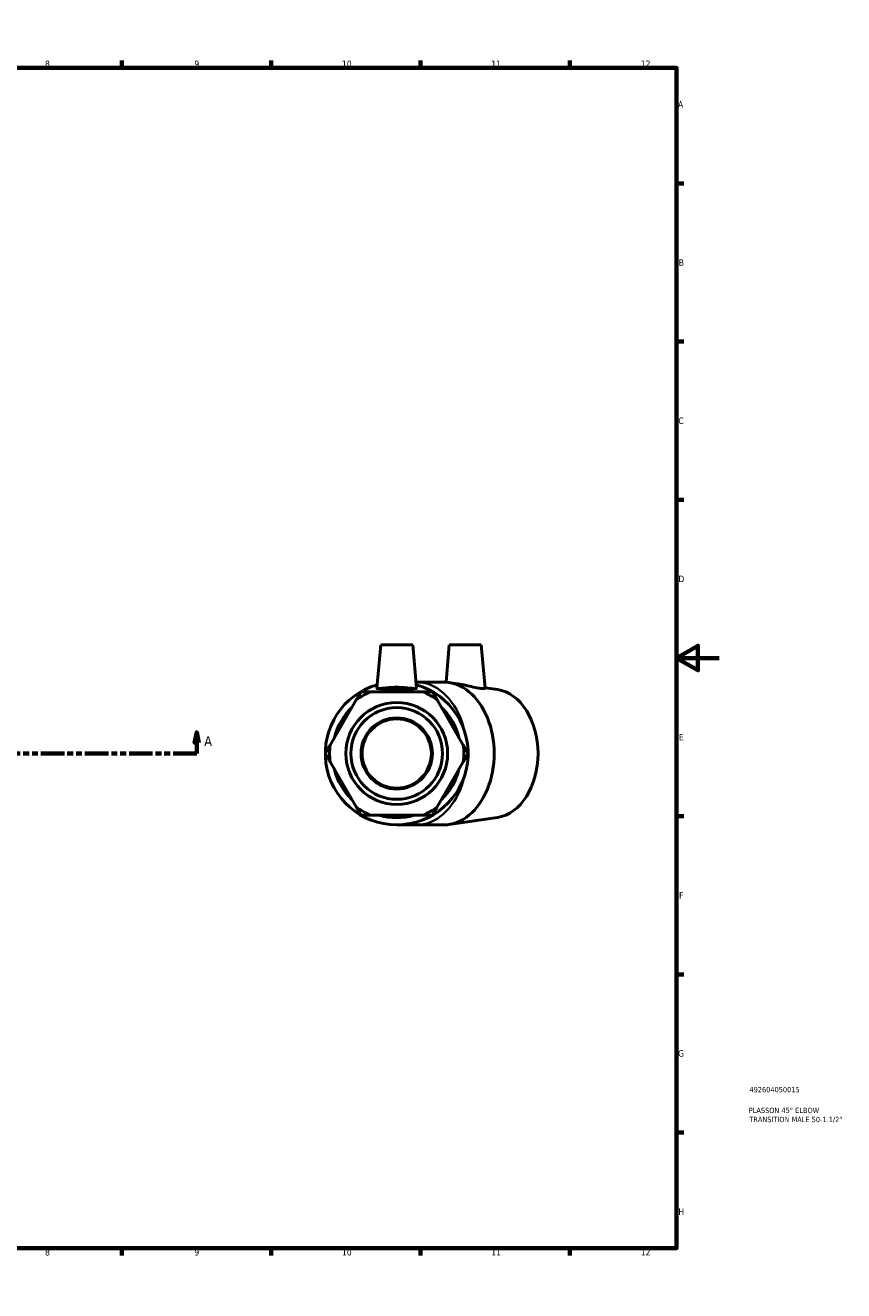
# Model space of a CAD drawing. Header units: millimetres. Extents: x 0 to 899, y -175 to 594.
# Tile 3 of 3: x 515 to 899, y 0 to 594. Entities that reach past the tile are written whole.
import ezdxf

# ---------------------------------------------------------------- set-up
doc = ezdxf.new("R2010")
doc.units = ezdxf.units.MM
doc.linetypes.add('DOUBLE_DASH_CHAIN', pattern=[1.2403, 0.6614, -0.0827, 0.1654, -0.0827, 0.1654, -0.0827])
for name, color, linetype, lineweight in [('Border (ANSI)', 7, 'Continuous', 70), ('Section Line (ANSI)', 7, 'DOUBLE_DASH_CHAIN', 70), ('Title (ISO)', 7, 'Continuous', 50), ('Visible (ANSI)', 7, 'Continuous', 50), ('Visible Narrow (ANSI)', 7, 'Continuous', 35)]:
    doc.layers.add(name, color=color, linetype=linetype, lineweight=lineweight)
doc.styles.add('Label Text (ANSI)', font='tahoma.ttf')
doc.styles.add('Note Text (ANSI)', font='tahoma.ttf')
doc.styles.add('Note Text (ISO)', font='tahoma.ttf')

# ---------------------------------------------------------------- blocks, each defined once
blk = doc.blocks.new('Borders Default Border')
at = {"layer": 'Border (ANSI)'}
for p, q in [((70.08, 574), (70.08, 577.45)), ((140.17, 574), (140.17, 577.45)), ((210.25, 574), (210.25, 577.45)), ((280.33, 574), (280.33, 577.45)), ((350.42, 574), (350.42, 577.45)), ((490.58, 574), (490.58, 577.45)), ((560.67, 574), (560.67, 577.45)), ((630.75, 574), (630.75, 577.45)), ((700.83, 574), (700.83, 577.45)), ((770.92, 574), (770.92, 577.45)), ((20, 519.75), (16.55, 519.75)), ((821, 519.75), (824.45, 519.75)), ((20, 445.5), (16.55, 445.5)), ((821, 445.5), (824.45, 445.5)), ((20, 371.25), (16.55, 371.25)), ((821, 371.25), (824.45, 371.25)), ((20, 222.75), (16.55, 222.75)), ((821, 222.75), (824.45, 222.75)), ((20, 148.5), (16.55, 148.5)), ((821, 148.5), (824.45, 148.5)), ((20, 74.25), (16.55, 74.25)), ((821, 74.25), (824.45, 74.25)), ((70.08, 20), (70.08, 16.55)), ((140.17, 20), (140.17, 16.55)), ((210.25, 20), (210.25, 16.55)), ((280.33, 20), (280.33, 16.55)), ((350.42, 20), (350.42, 16.55)), ((490.58, 20), (490.58, 16.55)), ((560.67, 20), (560.67, 16.55)), ((630.75, 20), (630.75, 16.55)), ((700.83, 20), (700.83, 16.55)), ((770.92, 20), (770.92, 16.55))]:
    blk.add_line(p, q, dxfattribs=at)
at = {"layer": 'Border (ANSI)', "flags": 128}
for points in [[(420.5, 594), (420.5, 574), (414.73, 584), (426.27, 584), (420.5, 574)], [(20, 20), (20, 574), (821, 574), (821, 20), (20, 20)], [(0, 297), (20, 297), (10, 302.77), (10, 291.23), (20, 297)], [(841, 297), (821, 297), (831, 302.77), (831, 291.23), (821, 297)], [(420.5, 0), (420.5, 20), (414.73, 10), (426.27, 10), (420.5, 20)]]:
    blk.add_lwpolyline(points, dxfattribs=at)
at = {"layer": 'Border (ANSI)', "color": 230, "true_color": 0xff0080, "attachment_point": 7, "style": 'Note Text (ANSI)'}
for s, insert, char_height in [('1', (34.35, 574.4), 3.05), ('2', (104.2, 574.4), 3.05), ('3', (174.26, 574.34), 3.05), ('4', (244.23, 574.4), 3.05), ('5', (314.48, 574.34), 3.05), ('6', (384.49, 574.34), 3.05), ('7', (454.6, 574.4), 3.05), ('8', (524.63, 574.33), 3.05), ('9', (594.7, 574.34), 3.05), ('10', (663.96, 574.34), 3.048), ('11', (734.04, 574.4), 3.048), ('12', (804.13, 574.4), 3.048), ('A', (16.78, 555.35), 3.05), ('A', (821.63, 555.35), 3.05), ('B', (17.15, 481.1), 3.05), ('B', (821.99, 481.1), 3.05), ('C', (16.95, 406.8), 3.05), ('C', (821.8, 406.8), 3.05), ('D', (16.96, 332.6), 3.05), ('D', (821.81, 332.6), 3.05), ('E', (17.21, 258.35), 3.05), ('E', (822.05, 258.35), 3.05), ('F', (17.29, 184.1), 3.05), ('F', (822.14, 184.1), 3.05), ('G', (16.81, 109.79), 3.05), ('G', (821.66, 109.79), 3.05), ('H', (16.97, 35.6), 3.05), ('H', (821.81, 35.6), 3.05), ('1', (34.35, 16.55), 3.05), ('2', (104.2, 16.55), 3.05), ('3', (174.26, 16.49), 3.05), ('4', (244.23, 16.55), 3.05), ('5', (314.48, 16.49), 3.05), ('6', (384.49, 16.49), 3.05), ('7', (454.6, 16.55), 3.05), ('8', (524.63, 16.48), 3.05), ('9', (594.7, 16.49), 3.05), ('10', (663.96, 16.49), 3.048), ('11', (734.04, 16.55), 3.048), ('12', (804.13, 16.55), 3.048)]:
    blk.add_mtext(s, dxfattribs=dict(at, insert=insert, char_height=char_height))
blk = doc.blocks.new('Title Blocks ISO')
at = {"layer": 'Title (ISO)', "color": 232, "true_color": 0xca0064, "style": 'Note Text (ISO)'}
for tag, p in [('PART_NUMBER_001', (34.16, 73.13)), ('DESCRIPTION_001', (33.84, 63.4)), ('DESCRIPTION_002', (34.09, 59.12))]:
    blk.add_attdef(tag, p, '', height=2.5, dxfattribs=at)
blk = doc.blocks.new('2dTransSection0')
at = {"layer": 'Section Line (ANSI)', "linetype": 'Continuous'}
for p, q in [((295, 262.18), (294, 257.18)), ((295, 257.18), (295, 262.18)), ((296, 257.18), (295, 262.18)), ((595.85, 262.18), (594.85, 257.18)), ((595.85, 257.18), (595.85, 262.18)), ((596.85, 257.18), (595.85, 262.18)), ((294, 257.18), (296, 257.18)), ((295, 252.18), (295, 257.18)), ((594.85, 257.18), (596.85, 257.18)), ((595.85, 252.18), (595.85, 257.18)), ((295, 252.18), (306.1, 252.18)), ((584.76, 252.18), (595.85, 252.18))]:
    blk.add_line(p, q, dxfattribs=at)
at = {"layer": 'Section Line (ANSI)', "linetype": 'DOUBLE_DASH_CHAIN', "ltscale": 16.686979}
blk.add_line((295, 252.18), (595.85, 252.18), dxfattribs=at)
at = {"layer": 'Section Line (ANSI)', "linetype": 'Continuous', "flags": 128}
for points in [[(296, 257.18), (295, 262.18), (294, 257.18), (296, 257.18)], [(596.85, 257.18), (595.85, 262.18), (594.85, 257.18), (596.85, 257.18)]]:
    blk.add_lwpolyline(points, dxfattribs=at)
at = {"layer": 'Section Line (ANSI)'}
for points in [[(296, 257.18), (295, 262.18), (294, 257.18), (296, 257.18)], [(596.85, 257.18), (595.85, 262.18), (594.85, 257.18), (596.85, 257.18)]]:
    blk.add_solid(points, dxfattribs=at)
at = {"layer": 'Section Line (ANSI)', "char_height": 4.57, "attachment_point": 7, "style": 'Label Text (ANSI)'}
for insert in [(287.64, 255.68), (599.32, 255.68)]:
    blk.add_mtext('A', dxfattribs=dict(at, insert=insert))

msp = doc.modelspace()

# ---------------------------------------------------------------- linework, layer by layer
at = {"layer": 'Visible (ANSI)'}
for p, q in [((682.153, 303.177), (680.373, 282.825)), ((682.153, 303.177), (697.153, 303.177)), ((697.153, 303.177), (698.934, 282.825)), ((714.327, 303.177), (712.793, 285.641)), ((714.327, 303.177), (729.327, 303.177)), ((729.327, 303.177), (731.107, 282.829)), ((698.983, 285.677), (698.685, 285.677)), ((711.69, 285.677), (698.983, 285.677)), ((718.253, 284.895), (714.131, 285.499)), ((701.898, 281.189), (677.409, 281.189)), ((736.868, 282.167), (731.091, 283.013)), ((670.651, 277.288), (658.406, 256.079)), ((720.901, 256.079), (708.656, 277.288)), ((658.406, 248.276), (670.651, 227.067)), ((708.656, 227.067), (720.901, 248.276)), ((677.409, 223.166), (701.898, 223.166)), ((736.868, 222.188), (714.131, 218.856)), ((689.653, 218.677), (698.983, 218.677)), ((711.69, 218.677), (698.983, 218.677))]:
    msp.add_line(p, q, dxfattribs=at)
for radius in [23.902, 21.511, 16.731, 16.25]:
    msp.add_circle((689.653, 252.177), radius, dxfattribs=at)
for radius, start, end in [(33.5, 105.837181, 74.162819), (31.49, 112.882587, 127.117413), (30.15, 74.206831, 105.793169), (31.49, 52.882587, 67.117413), (30.15, 134.206831, 165.793169), (30.15, 14.206831, 45.793169), (31.49, 172.882587, 187.117413), (31.49, 352.882587, 7.117413), (30.15, 194.206831, 225.793169), (30.15, 314.206831, 345.793169), (31.49, 232.882587, 247.117413), (31.49, 292.882587, 307.117413), (30.15, 254.206831, 285.793169)]:
    msp.add_arc((689.653, 252.177), radius, start, end, dxfattribs=at)
for centre, major_axis, start_param, end_param in [((711.69, 252.177), (0, -33.5), 0, 3.1415927), ((734.671, 252.177), (0, -30.15), 0.1032603, 3.0383323)]:
    msp.add_ellipse(centre, major_axis=major_axis, ratio=0.7071068, start_param=start_param, end_param=end_param, dxfattribs=at)
for points in [[(672.903, 281.189), (671.742, 279.178), (670.651, 277.288)], [(677.409, 281.189), (675.226, 281.189), (672.903, 281.189)], [(706.403, 281.189), (704.081, 281.189), (701.898, 281.189)], [(708.656, 277.288), (707.565, 279.178), (706.403, 281.189)], [(658.406, 256.079), (657.315, 254.189), (656.153, 252.177)], [(723.153, 252.177), (721.992, 254.189), (720.901, 256.079)], [(656.153, 252.177), (657.315, 250.166), (658.406, 248.276)], [(720.901, 248.276), (721.992, 250.166), (723.153, 252.177)], [(670.651, 227.067), (671.742, 225.177), (672.903, 223.166)], [(706.403, 223.166), (707.565, 225.177), (708.656, 227.067)], [(672.903, 223.166), (675.226, 223.166), (677.409, 223.166)], [(701.898, 223.166), (704.081, 223.166), (706.403, 223.166)]]:
    msp.add_rational_spline(points, [1, 1.00241153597, 1], degree=2, dxfattribs=at)
for points, knots in [([(698.93, 282.788), (698.897, 282.677), (698.636, 282.629), (697.654, 282.668), (696.934, 282.75), (695.296, 282.93), (694.264, 283.04), (692.014, 283.2), (690.795, 283.247), (688.512, 283.247), (687.293, 283.2), (685.043, 283.04), (684.011, 282.93), (682.373, 282.75), (681.652, 282.668), (680.671, 282.629), (680.41, 282.677), (680.373, 282.8), (680.372, 282.812), (680.373, 282.825)], [0, 0, 0, 0, 0.3401048, 0.3401048, 0.6802095, 0.6802095, 1.0227524, 1.0227524, 1.3652952, 1.3652952, 1.707838, 1.707838, 2.0503808, 2.0503808, 2.3904856, 2.3904856, 2.7305904, 2.7305904, 2.7663371, 2.7663371, 2.7663371, 2.7663371]), ([(731.107, 282.829), (731.114, 282.743), (730.918, 282.667), (730.077, 282.629), (729.413, 282.677), (727.813, 282.907), (726.758, 283.113), (724.445, 283.622), (723.186, 283.92), (720.845, 284.436), (719.603, 284.689), (718.386, 284.875), (718.32, 284.885), (718.253, 284.895)], [2.0640294, 2.0640294, 2.0640294, 2.0640294, 2.3904856, 2.3904856, 2.7305904, 2.7305904, 3.0940354, 3.0940354, 3.4574805, 3.4574805, 3.8132632, 3.8132632, 3.8340094, 3.8340094, 3.8340094, 3.8340094])]:
    msp.add_open_spline(points, degree=3, knots=knots, dxfattribs=at)
msp.add_open_spline([(698.934, 282.825), (698.935, 282.812), (698.934, 282.8), (698.93, 282.788)], degree=3, dxfattribs=at)
at = {"layer": 'Visible Narrow (ANSI)'}
for major_axis, start_param, end_param in [((0, 33.5), 5.0901123, 6.220392), ((0, -33.5), 0.0627933, 1.193073)]:
    msp.add_ellipse((698.983, 252.177), major_axis=major_axis, ratio=0.7071068, start_param=start_param, end_param=end_param, dxfattribs=at)

# ---------------------------------------------------------------- block references
msp.add_blockref('Borders Default Border', (0, 0))
msp.add_blockref('Title Blocks ISO', (821, 20)).add_auto_attribs({'PART_NUMBER_001': '492604050015', 'DESCRIPTION_001': 'PLASSON 45° ELBOW', 'DESCRIPTION_002': 'TRANSITION MALE 50-1.1/2"'})
at = {"layer": 'Section Line (ANSI)'}
msp.add_blockref('2dTransSection0', (0, 0), dxfattribs=at)

doc.saveas('drawing.dxf')
